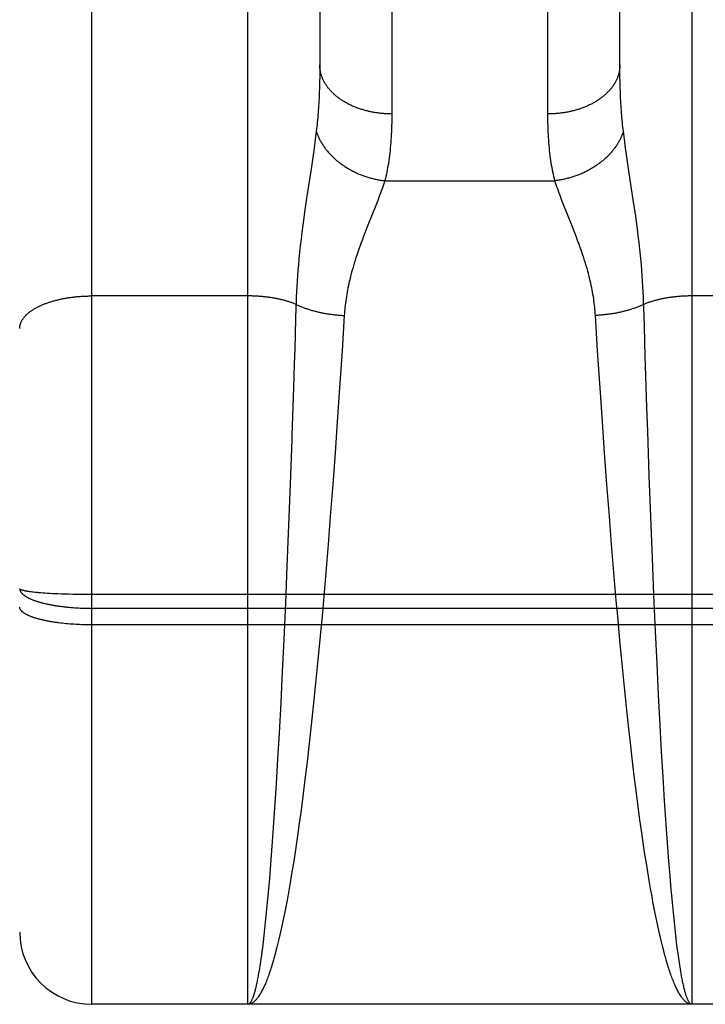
# Model space of a CAD drawing. Header units: inches. Extents: x 0 to 185, y 0 to 120.
# Tile 18 of 102: x 78.959 to 79.245, y 9.075 to 9.485. Entities that reach past the tile are written whole.
import ezdxf

# ---------------------------------------------------------------- set-up
doc = ezdxf.new("R2010")
doc.units = ezdxf.units.IN
doc.header["$LTSCALE"] = 10.163043
doc.header["$MEASUREMENT"] = 0
doc.linetypes.add('HIDDEN', pattern=[0.2, 0.1, -0.1])
doc.layers.add('02___PRT_ALL_AXES', color=7, linetype='CONTINUOUS')
doc.layers.add('DEFAULT_2', color=8, linetype='HIDDEN')

msp = doc.modelspace()

# ---------------------------------------------------------------- linework, layer by layer
at = {"layer": '02___PRT_ALL_AXES', "color": 8, "linetype": 'HIDDEN'}
msp.add_line((79.55434, 9.07543), (78.98934, 9.07543), dxfattribs=at)
at = {"layer": 'DEFAULT_2', "color": 8, "linetype": 'HIDDEN'}
for p, q in [((78.98934, 9.07543), (78.98934, 10.86043)), ((78.95934, 10.83043), (78.95934, 9.10543)), ((79.05434, 9.07543), (79.05434, 9.88622)), ((79.23934, 9.88622), (79.23934, 9.07543)), ((79.08434, 9.77377), (79.08434, 9.46657)), ((79.20934, 9.46535), (79.20934, 9.77377)), ((79.08433, 9.46414), (79.08431, 9.46177)), ((79.08434, 9.46657), (79.08433, 9.46414)), ((79.08426, 9.45944), (79.0842, 9.45716)), ((79.08431, 9.46177), (79.08426, 9.45944)), ((79.20942, 9.45944), (79.20938, 9.46177)), ((79.20948, 9.45716), (79.20942, 9.45944)), ((79.20956, 9.45493), (79.20948, 9.45716)), ((79.08289, 9.43893), (79.08261, 9.43672)), ((79.21108, 9.43672), (79.2108, 9.43893)), ((79.0823, 9.43439), (79.08196, 9.43194)), ((79.08261, 9.43672), (79.0823, 9.43439)), ((79.21138, 9.43439), (79.21108, 9.43672)), ((79.21172, 9.43194), (79.21138, 9.43439)), ((79.08196, 9.43194), (79.0814, 9.42801)), ((79.21209, 9.42936), (79.21172, 9.43194)), ((79.0814, 9.42801), (79.08055, 9.42229)), ((79.21269, 9.42522), (79.21209, 9.42936)), ((79.08055, 9.42229), (79.07887, 9.41115)), ((79.21506, 9.40951), (79.21269, 9.42522)), ((79.11143, 9.41837), (79.18225, 9.41837)), ((79.07887, 9.41115), (79.07815, 9.40622)), ((79.10847, 9.41018), (79.10764, 9.40807)), ((79.10923, 9.41217), (79.10847, 9.41018)), ((79.18604, 9.40807), (79.18522, 9.41018)), ((79.07815, 9.40622), (79.07769, 9.403)), ((79.10764, 9.40807), (79.10438, 9.39986)), ((79.1893, 9.39986), (79.18604, 9.40807)), ((79.21577, 9.4046), (79.21506, 9.40951)), ((79.07769, 9.403), (79.07727, 9.39989)), ((79.21621, 9.40143), (79.21577, 9.4046)), ((79.21662, 9.39837), (79.21621, 9.40143)), ((79.07727, 9.39989), (79.07687, 9.39688)), ((79.1034, 9.39734), (79.10243, 9.39481)), ((79.10438, 9.39986), (79.1034, 9.39734)), ((79.19029, 9.39734), (79.1893, 9.39986)), ((79.21699, 9.39541), (79.21662, 9.39837)), ((79.07652, 9.39398), (79.07619, 9.39121)), ((79.07687, 9.39688), (79.07652, 9.39398)), ((79.21733, 9.39258), (79.21699, 9.39541)), ((79.07619, 9.39121), (79.0759, 9.38854)), ((79.21764, 9.38986), (79.21733, 9.39258)), ((79.21792, 9.38725), (79.21764, 9.38986)), ((79.07564, 9.38598), (79.07541, 9.38351)), ((79.0759, 9.38854), (79.07564, 9.38598)), ((79.07521, 9.38112), (79.07503, 9.3788)), ((79.07541, 9.38351), (79.07521, 9.38112)), ((79.21848, 9.38112), (79.21827, 9.38351)), ((79.21866, 9.3788), (79.21848, 9.38112)), ((79.07503, 9.3788), (79.07487, 9.37653)), ((79.21881, 9.37653), (79.21866, 9.3788)), ((79.07474, 9.37432), (79.07463, 9.37215)), ((79.07487, 9.37653), (79.07474, 9.37432)), ((79.21894, 9.37432), (79.21881, 9.37653)), ((79.21905, 9.37215), (79.21894, 9.37432)), ((79.05434, 9.3704), (78.98892, 9.3704)), ((79.07454, 9.37002), (79.07447, 9.36793)), ((79.07463, 9.37215), (79.07454, 9.37002)), ((79.21914, 9.37002), (79.21905, 9.37215)), ((79.30434, 9.3704), (79.23893, 9.3704)), ((79.07439, 9.36538), (79.07426, 9.36081)), ((79.07447, 9.36793), (79.07439, 9.36538)), ((79.07426, 9.36081), (79.07407, 9.35462)), ((79.09454, 9.36228), (79.09361, 9.34755)), ((79.20007, 9.34755), (79.19915, 9.36228)), ((79.21952, 9.35773), (79.21938, 9.36234)), ((79.21971, 9.35149), (79.21952, 9.35773)), ((79.07407, 9.35462), (79.07388, 9.34833)), ((79.07388, 9.34833), (79.07368, 9.34195)), ((79.2199, 9.34515), (79.21971, 9.35149)), ((79.09361, 9.34755), (79.0926, 9.3322)), ((79.20108, 9.3322), (79.20007, 9.34755)), ((79.22016, 9.33711), (79.2199, 9.34515)), ((79.07368, 9.34195), (79.07337, 9.33223)), ((79.22059, 9.32401), (79.22016, 9.33711)), ((79.0926, 9.3322), (79.09163, 9.31795)), ((79.20205, 9.31795), (79.20108, 9.3322)), ((79.22092, 9.31402), (79.22059, 9.32401)), ((79.09163, 9.31795), (79.09071, 9.30501)), ((79.20297, 9.30501), (79.20205, 9.31795)), ((79.22158, 9.29543), (79.22092, 9.31402)), ((79.07265, 9.31066), (79.07198, 9.29202)), ((79.09071, 9.30501), (79.08975, 9.29187)), ((79.20393, 9.29187), (79.20297, 9.30501)), ((79.22221, 9.27835), (79.22158, 9.29543)), ((79.07198, 9.29202), (79.07134, 9.27493)), ((79.08975, 9.29187), (79.08873, 9.2786)), ((79.20495, 9.2786), (79.20393, 9.29187)), ((79.08873, 9.2786), (79.0878, 9.26693)), ((79.20588, 9.26693), (79.20495, 9.2786)), ((79.22288, 9.26123), (79.22221, 9.27835)), ((79.07134, 9.27493), (79.07066, 9.25782)), ((79.0878, 9.26693), (79.08684, 9.25525)), ((79.20684, 9.25525), (79.20588, 9.26693)), ((79.22352, 9.2459), (79.22288, 9.26123)), ((79.07066, 9.25782), (79.07002, 9.24251)), ((79.08684, 9.25525), (79.08584, 9.24359)), ((79.20785, 9.24359), (79.20684, 9.25525)), ((78.96372, 9.24733), (78.96417, 9.24727)), ((78.96417, 9.24727), (78.96463, 9.24722)), ((78.96463, 9.24722), (78.96512, 9.24716)), ((78.96512, 9.24716), (78.96563, 9.24711)), ((78.96563, 9.24711), (78.96615, 9.24705)), ((78.96615, 9.24705), (78.96669, 9.247)), ((78.96754, 9.24692), (78.96813, 9.24688)), ((78.96813, 9.24688), (78.96904, 9.2468)), ((78.96904, 9.2468), (78.96999, 9.24674)), ((78.96999, 9.24674), (78.97097, 9.24667)), ((78.97097, 9.24667), (78.97198, 9.24661)), ((78.97198, 9.24661), (78.97303, 9.24655)), ((78.97303, 9.24655), (78.9741, 9.2465)), ((78.9741, 9.2465), (78.9752, 9.24645)), ((78.9752, 9.24645), (78.97671, 9.24639)), ((78.97671, 9.24639), (78.97825, 9.24634)), ((78.97825, 9.24634), (78.97983, 9.24629)), ((78.97983, 9.24629), (78.98144, 9.24625)), ((78.98144, 9.24625), (78.98308, 9.24622)), ((78.98308, 9.24622), (78.98473, 9.24619)), ((78.98473, 9.24619), (78.9864, 9.24618)), ((78.9864, 9.24618), (78.98808, 9.24617)), ((78.98808, 9.24617), (79.55476, 9.24616)), ((79.22419, 9.23073), (79.22352, 9.2459)), ((79.07002, 9.24251), (79.06934, 9.22739)), ((79.08584, 9.24359), (79.0854, 9.23862)), ((79.20844, 9.23697), (79.20785, 9.24359)), ((78.97983, 9.24076), (78.98063, 9.24069)), ((78.98063, 9.24069), (78.98144, 9.24063)), ((78.98144, 9.24063), (78.98226, 9.24057)), ((78.98226, 9.24057), (78.98308, 9.24052)), ((78.98308, 9.24052), (78.9839, 9.24047)), ((78.9839, 9.24047), (78.98473, 9.24043)), ((78.98473, 9.24043), (78.98556, 9.2404)), ((78.98556, 9.2404), (78.9864, 9.24037)), ((78.9864, 9.24037), (78.98724, 9.24035)), ((78.98724, 9.24035), (78.98808, 9.24034)), ((78.98808, 9.24034), (78.98892, 9.24033)), ((78.98892, 9.24033), (79.55434, 9.24033)), ((79.0854, 9.23862), (79.08449, 9.22873)), ((78.97709, 9.23408), (78.97633, 9.23417)), ((78.97786, 9.23399), (78.97709, 9.23408)), ((78.97865, 9.23392), (78.97786, 9.23399)), ((78.97944, 9.23385), (78.97865, 9.23392)), ((78.98023, 9.23378), (78.97944, 9.23385)), ((78.98104, 9.23372), (78.98023, 9.23378)), ((78.98185, 9.23366), (78.98104, 9.23372)), ((78.98267, 9.23361), (78.98185, 9.23366)), ((78.98349, 9.23357), (78.98267, 9.23361)), ((78.98432, 9.23353), (78.98349, 9.23357)), ((78.98515, 9.2335), (78.98432, 9.23353)), ((78.98598, 9.23347), (78.98515, 9.2335)), ((78.98682, 9.23345), (78.98598, 9.23347)), ((78.98766, 9.23344), (78.98682, 9.23345)), ((78.9885, 9.23343), (78.98766, 9.23344)), ((78.98934, 9.23343), (78.9885, 9.23343)), ((79.55476, 9.23343), (78.98934, 9.23343)), ((79.20934, 9.22709), (79.20844, 9.23697)), ((79.22481, 9.21738), (79.22419, 9.23073)), ((79.06934, 9.22739), (79.06871, 9.21408)), ((79.08449, 9.22873), (79.08356, 9.21887)), ((79.21028, 9.21724), (79.20934, 9.22709)), ((79.08356, 9.21887), (79.0826, 9.20913)), ((79.21125, 9.20752), (79.21028, 9.21724)), ((79.22546, 9.20427), (79.22481, 9.21738)), ((79.06871, 9.21408), (79.06806, 9.20105)), ((79.0826, 9.20913), (79.08161, 9.19953)), ((79.21224, 9.19795), (79.21125, 9.20752)), ((79.06806, 9.20105), (79.06739, 9.18838)), ((79.22613, 9.19151), (79.22546, 9.20427)), ((79.08161, 9.19953), (79.08077, 9.19168)), ((79.21308, 9.19013), (79.21224, 9.19795)), ((79.06739, 9.18838), (79.06678, 9.17764)), ((79.08077, 9.19168), (79.07992, 9.18398)), ((79.21359, 9.18551), (79.21308, 9.19013)), ((79.22673, 9.18068), (79.22613, 9.19151)), ((79.21446, 9.17793), (79.21359, 9.18551)), ((79.07992, 9.18398), (79.07905, 9.17644)), ((79.22734, 9.17019), (79.22673, 9.18068)), ((79.06678, 9.17764), (79.06616, 9.16727)), ((79.07905, 9.17644), (79.07816, 9.16907)), ((79.21535, 9.17053), (79.21446, 9.17793)), ((79.07816, 9.16907), (79.07726, 9.1619)), ((79.21624, 9.16332), (79.21535, 9.17053)), ((79.22798, 9.1601), (79.22734, 9.17019)), ((79.06616, 9.16727), (79.06553, 9.1573)), ((79.07726, 9.1619), (79.07652, 9.1563)), ((79.21697, 9.15769), (79.21624, 9.16332)), ((79.22862, 9.15044), (79.22798, 9.1601)), ((79.06553, 9.1573), (79.06497, 9.1491)), ((79.07652, 9.1563), (79.07578, 9.15085)), ((79.21771, 9.1522), (79.21697, 9.15769)), ((79.21846, 9.14685), (79.21771, 9.1522)), ((79.06497, 9.1491), (79.0644, 9.14124)), ((79.07578, 9.15085), (79.07503, 9.14554)), ((79.22918, 9.14252), (79.22862, 9.15044)), ((79.07503, 9.14554), (79.07447, 9.14165)), ((79.21922, 9.14165), (79.21846, 9.14685)), ((79.0644, 9.14124), (79.06383, 9.13374)), ((79.07447, 9.14165), (79.07389, 9.13786)), ((79.21979, 9.13786), (79.21922, 9.14165)), ((79.22976, 9.13497), (79.22918, 9.14252)), ((79.07389, 9.13786), (79.07332, 9.13415)), ((79.22037, 9.13415), (79.21979, 9.13786)), ((79.23024, 9.12896), (79.22976, 9.13497)), ((79.06383, 9.13374), (79.06334, 9.12779)), ((79.07332, 9.13415), (79.07273, 9.13054)), ((79.22095, 9.13054), (79.22037, 9.13415)), ((79.06334, 9.12779), (79.06285, 9.12211)), ((79.07215, 9.12702), (79.07156, 9.12361)), ((79.07273, 9.13054), (79.07215, 9.12702)), ((79.22153, 9.12702), (79.22095, 9.13054)), ((79.22212, 9.12361), (79.22153, 9.12702)), ((79.23073, 9.12322), (79.23024, 9.12896)), ((79.07156, 9.12361), (79.07096, 9.12029)), ((79.22272, 9.12029), (79.22212, 9.12361)), ((79.06285, 9.12211), (79.06245, 9.11777)), ((79.07096, 9.12029), (79.07057, 9.11813)), ((79.22312, 9.11813), (79.22272, 9.12029)), ((79.06245, 9.11777), (79.06205, 9.11363)), ((79.07017, 9.11603), (79.06976, 9.11397)), ((79.07057, 9.11813), (79.07017, 9.11603)), ((79.22352, 9.11603), (79.22312, 9.11813)), ((79.22392, 9.11397), (79.22352, 9.11603)), ((79.23163, 9.11363), (79.23123, 9.11777)), ((79.06205, 9.11363), (79.06165, 9.10967)), ((79.06936, 9.11195), (79.06896, 9.10999)), ((79.06976, 9.11397), (79.06936, 9.11195)), ((79.22432, 9.11195), (79.22392, 9.11397)), ((79.22473, 9.10999), (79.22432, 9.11195)), ((79.23203, 9.10967), (79.23163, 9.11363)), ((79.06134, 9.10683), (79.06104, 9.10411)), ((79.06165, 9.10967), (79.06134, 9.10683)), ((79.06814, 9.10621), (79.06773, 9.10439)), ((79.06855, 9.10807), (79.06814, 9.10621)), ((79.06896, 9.10999), (79.06855, 9.10807)), ((79.22513, 9.10807), (79.22473, 9.10999)), ((79.22554, 9.10621), (79.22513, 9.10807)), ((79.22595, 9.10439), (79.22554, 9.10621)), ((79.23234, 9.10683), (79.23203, 9.10967)), ((79.23265, 9.10411), (79.23234, 9.10683)), ((79.06104, 9.10411), (79.06073, 9.1015)), ((79.06732, 9.10262), (79.06691, 9.10091)), ((79.06773, 9.10439), (79.06732, 9.10262)), ((79.22636, 9.10262), (79.22595, 9.10439)), ((79.22677, 9.10091), (79.22636, 9.10262)), ((79.23295, 9.1015), (79.23265, 9.10411)), ((79.06042, 9.09901), (79.06021, 9.09741)), ((79.06073, 9.1015), (79.06042, 9.09901)), ((79.06691, 9.10091), (79.0665, 9.09925)), ((79.22719, 9.09925), (79.22677, 9.10091)), ((79.2276, 9.09764), (79.22719, 9.09925)), ((79.23326, 9.09901), (79.23295, 9.1015)), ((79.23347, 9.09741), (79.23326, 9.09901)), ((79.0598, 9.09438), (79.05959, 9.09294)), ((79.06, 9.09587), (79.0598, 9.09438)), ((79.06021, 9.09741), (79.06, 9.09587)), ((79.23368, 9.09587), (79.23347, 9.09741)), ((79.23389, 9.09438), (79.23368, 9.09587)), ((79.2341, 9.09294), (79.23389, 9.09438)), ((79.05917, 9.09023), (79.05896, 9.08896)), ((79.05938, 9.09156), (79.05917, 9.09023)), ((79.05959, 9.09294), (79.05938, 9.09156)), ((79.23431, 9.09156), (79.2341, 9.09294)), ((79.23452, 9.09023), (79.23431, 9.09156)), ((79.23473, 9.08896), (79.23452, 9.09023)), ((79.23934, 9.07543), (79.05434, 9.07543))]:
    msp.add_line(p, q, dxfattribs=at)
for points in [[(79.17934, 9.44619), (79.17935, 9.79141)], [(79.11434, 9.79008), (79.11434, 9.44492), (79.11432, 9.44368), (79.1143, 9.44244), (79.11427, 9.44122), (79.11423, 9.44002), (79.11419, 9.43884), (79.11413, 9.43767), (79.11406, 9.43651), (79.11399, 9.43537), (79.11391, 9.43425), (79.11382, 9.43314), (79.11372, 9.43205), (79.11361, 9.43097), (79.11349, 9.42991), (79.11336, 9.42886), (79.11323, 9.42783), (79.11309, 9.42682), (79.11294, 9.42582), (79.11278, 9.42484), (79.11261, 9.42387), (79.11243, 9.42291), (79.11225, 9.42197), (79.11206, 9.42105), (79.11186, 9.42014), (79.11165, 9.41925), (79.11143, 9.41837)], [(79.11434, 9.44619), (79.11392, 9.44619), (79.1135, 9.4462), (79.11308, 9.44621), (79.11266, 9.44622), (79.11224, 9.44624), (79.11182, 9.44626), (79.1114, 9.44629), (79.11098, 9.44632), (79.11056, 9.44635), (79.11015, 9.44639), (79.10973, 9.44643), (79.10932, 9.44648), (79.1089, 9.44653), (79.10849, 9.44658), (79.10808, 9.44664), (79.10767, 9.4467), (79.10726, 9.44677), (79.10685, 9.44684), (79.10644, 9.44691), (79.10604, 9.44699), (79.10563, 9.44707), (79.10523, 9.44715), (79.10483, 9.44724), (79.10443, 9.44733), (79.10404, 9.44743), (79.10364, 9.44753), (79.10325, 9.44763), (79.10286, 9.44774), (79.10247, 9.44785), (79.10209, 9.44797), (79.10171, 9.44809), (79.10133, 9.44821), (79.10095, 9.44833), (79.10057, 9.44846), (79.1002, 9.4486), (79.09983, 9.44873), (79.09946, 9.44887), (79.0991, 9.44902), (79.09874, 9.44916), (79.09838, 9.44931), (79.09803, 9.44947), (79.09767, 9.44962), (79.09733, 9.44978), (79.09698, 9.44995), (79.09664, 9.45012), (79.0963, 9.45029), (79.09597, 9.45046), (79.09564, 9.45064), (79.09531, 9.45082), (79.09499, 9.451), (79.09467, 9.45118), (79.09435, 9.45137), (79.09404, 9.45157), (79.09373, 9.45176), (79.09343, 9.45196), (79.09313, 9.45216), (79.09283, 9.45236), (79.09254, 9.45257), (79.09225, 9.45278), (79.09197, 9.45299), (79.09169, 9.4532), (79.09142, 9.45342), (79.09115, 9.45364), (79.09089, 9.45386), (79.09063, 9.45409), (79.09037, 9.45431), (79.09012, 9.45454), (79.08987, 9.45478), (79.08963, 9.45501), (79.0894, 9.45525), (79.08917, 9.45549), (79.08894, 9.45573), (79.08872, 9.45597), (79.0885, 9.45622), (79.08829, 9.45646), (79.08808, 9.45671), (79.08788, 9.45696), (79.08769, 9.45722), (79.0875, 9.45747), (79.08731, 9.45773), (79.08713, 9.45799), (79.08696, 9.45825), (79.08679, 9.45851), (79.08663, 9.45877), (79.08647, 9.45904), (79.08631, 9.4593), (79.08617, 9.45957), (79.08603, 9.45984), (79.08589, 9.46011), (79.08576, 9.46038), (79.08563, 9.46065), (79.08551, 9.46093), (79.0854, 9.4612), (79.08529, 9.46148), (79.08519, 9.46176), (79.08509, 9.46203), (79.085, 9.46231), (79.08492, 9.46259), (79.08484, 9.46287), (79.08477, 9.46316), (79.0847, 9.46344), (79.08464, 9.46372), (79.08458, 9.464), (79.08453, 9.46429), (79.08449, 9.46457), (79.08445, 9.46486), (79.08442, 9.46514), (79.08439, 9.46543), (79.08437, 9.46571), (79.08435, 9.466), (79.08434, 9.46628), (79.08434, 9.46657)], [(79.20934, 9.46657), (79.20934, 9.46628), (79.20933, 9.466), (79.20932, 9.46571), (79.20929, 9.46543), (79.20927, 9.46514), (79.20924, 9.46486), (79.2092, 9.46457), (79.20915, 9.46429), (79.2091, 9.464), (79.20905, 9.46372), (79.20899, 9.46344), (79.20892, 9.46316), (79.20884, 9.46287), (79.20877, 9.46259), (79.20868, 9.46231), (79.20859, 9.46203), (79.20849, 9.46176), (79.20839, 9.46148), (79.20828, 9.4612), (79.20817, 9.46093), (79.20805, 9.46065), (79.20792, 9.46038), (79.20779, 9.46011), (79.20766, 9.45984), (79.20752, 9.45957), (79.20737, 9.4593), (79.20722, 9.45904), (79.20706, 9.45877), (79.20689, 9.45851), (79.20673, 9.45825), (79.20655, 9.45799), (79.20637, 9.45773), (79.20619, 9.45747), (79.206, 9.45722), (79.2058, 9.45696), (79.2056, 9.45671), (79.20539, 9.45646), (79.20518, 9.45622), (79.20496, 9.45597), (79.20474, 9.45573), (79.20452, 9.45549), (79.20429, 9.45525), (79.20405, 9.45501), (79.20381, 9.45478), (79.20356, 9.45454), (79.20331, 9.45431), (79.20306, 9.45409), (79.2028, 9.45386), (79.20253, 9.45364), (79.20226, 9.45342), (79.20199, 9.4532), (79.20171, 9.45299), (79.20143, 9.45278), (79.20114, 9.45257), (79.20085, 9.45236), (79.20055, 9.45216), (79.20026, 9.45196), (79.19995, 9.45176), (79.19964, 9.45157), (79.19933, 9.45137), (79.19902, 9.45118), (79.1987, 9.451), (79.19837, 9.45082), (79.19805, 9.45064), (79.19772, 9.45046), (79.19738, 9.45029), (79.19704, 9.45012), (79.1967, 9.44995), (79.19636, 9.44978), (79.19601, 9.44962), (79.19566, 9.44947), (79.1953, 9.44931), (79.19494, 9.44916), (79.19458, 9.44902), (79.19422, 9.44887), (79.19385, 9.44873), (79.19348, 9.4486), (79.19311, 9.44846), (79.19274, 9.44833), (79.19236, 9.44821), (79.19198, 9.44809), (79.19159, 9.44797), (79.19121, 9.44785), (79.19082, 9.44774), (79.19043, 9.44763), (79.19004, 9.44753), (79.18965, 9.44743), (79.18925, 9.44733), (79.18885, 9.44724), (79.18845, 9.44715), (79.18805, 9.44707), (79.18765, 9.44699), (79.18724, 9.44691), (79.18683, 9.44684), (79.18643, 9.44677), (79.18602, 9.4467), (79.18561, 9.44664), (79.18519, 9.44658), (79.18478, 9.44653), (79.18437, 9.44648), (79.18395, 9.44643), (79.18354, 9.44639), (79.18312, 9.44635), (79.1827, 9.44632), (79.18228, 9.44629), (79.18186, 9.44626), (79.18144, 9.44624), (79.18102, 9.44622), (79.1806, 9.44621), (79.18018, 9.4462), (79.17976, 9.44619), (79.17934, 9.44619)], [(79.20938, 9.46177), (79.20935, 9.46414), (79.20934, 9.46535)], [(79.0842, 9.45716), (79.08412, 9.45493), (79.08408, 9.45384), (79.08403, 9.45275), (79.08397, 9.45168), (79.08392, 9.45063), (79.08385, 9.44958), (79.08379, 9.44855), (79.08371, 9.44753), (79.08364, 9.44652), (79.08356, 9.44553), (79.08348, 9.44455), (79.08339, 9.44358), (79.08329, 9.44262), (79.0832, 9.44168), (79.0831, 9.44075), (79.08299, 9.43983), (79.08289, 9.43893)], [(79.2108, 9.43893), (79.21069, 9.43983), (79.21058, 9.44075), (79.21048, 9.44168), (79.21039, 9.44262), (79.2103, 9.44358), (79.21021, 9.44455), (79.21012, 9.44553), (79.21004, 9.44652), (79.20997, 9.44753), (79.2099, 9.44855), (79.20983, 9.44958), (79.20977, 9.45063), (79.20971, 9.45168), (79.20965, 9.45275), (79.2096, 9.45384), (79.20956, 9.45493)], [(79.18225, 9.41837), (79.18204, 9.41925), (79.18183, 9.42014), (79.18163, 9.42105), (79.18144, 9.42197), (79.18125, 9.42291), (79.18107, 9.42387), (79.18091, 9.42484), (79.18075, 9.42582), (79.1806, 9.42682), (79.18045, 9.42783), (79.18032, 9.42886), (79.18019, 9.42991), (79.18008, 9.43097), (79.17997, 9.43205), (79.17987, 9.43314), (79.17978, 9.43425), (79.17969, 9.43537), (79.17962, 9.43651), (79.17955, 9.43767), (79.1795, 9.43884), (79.17945, 9.44002), (79.17941, 9.44122), (79.17938, 9.44244), (79.17936, 9.44368), (79.17935, 9.44492), (79.17934, 9.44619)], [(79.08289, 9.43893), (79.083, 9.43859), (79.08311, 9.43826), (79.08324, 9.43793), (79.08337, 9.4376), (79.0835, 9.43726), (79.08364, 9.43693), (79.08379, 9.4366), (79.08394, 9.43628), (79.08409, 9.43595), (79.08426, 9.43562), (79.08442, 9.4353), (79.0846, 9.43497), (79.08477, 9.43465), (79.08496, 9.43433), (79.08515, 9.43401), (79.08534, 9.4337), (79.08554, 9.43338), (79.08575, 9.43307), (79.08596, 9.43275), (79.08617, 9.43244), (79.0864, 9.43213), (79.08662, 9.43183), (79.08685, 9.43152), (79.08709, 9.43122), (79.08733, 9.43092), (79.08757, 9.43062), (79.08782, 9.43033), (79.08808, 9.43003), (79.08834, 9.42974), (79.08861, 9.42945), (79.08887, 9.42917), (79.08915, 9.42888), (79.08943, 9.4286), (79.08971, 9.42832), (79.09, 9.42805), (79.09029, 9.42777), (79.09058, 9.4275), (79.09089, 9.42724), (79.09119, 9.42697), (79.0915, 9.42671), (79.09181, 9.42645), (79.09213, 9.4262), (79.09245, 9.42595), (79.09277, 9.4257), (79.0931, 9.42545), (79.09343, 9.42521), (79.09377, 9.42497), (79.09411, 9.42474), (79.09445, 9.42451), (79.09479, 9.42428), (79.09514, 9.42405), (79.0955, 9.42383), (79.09585, 9.42361), (79.09621, 9.4234), (79.09657, 9.42319), (79.09694, 9.42298), (79.09731, 9.42278), (79.09768, 9.42258), (79.09805, 9.42239), (79.09843, 9.4222), (79.09881, 9.42201), (79.09919, 9.42183), (79.09957, 9.42165), (79.09996, 9.42148), (79.10035, 9.4213), (79.10074, 9.42114), (79.10113, 9.42098), (79.10153, 9.42082), (79.10193, 9.42067), (79.10233, 9.42052), (79.10273, 9.42037), (79.10313, 9.42023), (79.10353, 9.42009), (79.10394, 9.41996), (79.10435, 9.41983), (79.10476, 9.41971), (79.10517, 9.41959), (79.10558, 9.41948), (79.10599, 9.41937), (79.10641, 9.41927), (79.10682, 9.41917), (79.10724, 9.41907), (79.10765, 9.41898), (79.10807, 9.41889), (79.10849, 9.41881), (79.10891, 9.41873), (79.10933, 9.41866), (79.10975, 9.41859), (79.11017, 9.41853), (79.11059, 9.41847), (79.11101, 9.41842), (79.11143, 9.41837)], [(79.2108, 9.43893), (79.21069, 9.43859), (79.21057, 9.43826), (79.21045, 9.43793), (79.21032, 9.4376), (79.21018, 9.43726), (79.21004, 9.43693), (79.2099, 9.4366), (79.20975, 9.43628), (79.20959, 9.43595), (79.20943, 9.43562), (79.20926, 9.4353), (79.20909, 9.43497), (79.20891, 9.43465), (79.20872, 9.43433), (79.20854, 9.43401), (79.20834, 9.4337), (79.20814, 9.43338), (79.20794, 9.43307), (79.20772, 9.43275), (79.20751, 9.43244), (79.20729, 9.43213), (79.20706, 9.43183), (79.20683, 9.43152), (79.2066, 9.43122), (79.20635, 9.43092), (79.20611, 9.43062), (79.20586, 9.43033), (79.2056, 9.43003), (79.20534, 9.42974), (79.20508, 9.42945), (79.20481, 9.42917), (79.20453, 9.42888), (79.20426, 9.4286), (79.20397, 9.42832), (79.20369, 9.42805), (79.20339, 9.42777), (79.2031, 9.4275), (79.2028, 9.42724), (79.20249, 9.42697), (79.20219, 9.42671), (79.20187, 9.42645), (79.20156, 9.4262), (79.20124, 9.42595), (79.20091, 9.4257), (79.20058, 9.42545), (79.20025, 9.42521), (79.19992, 9.42497), (79.19958, 9.42474), (79.19923, 9.42451), (79.19889, 9.42428), (79.19854, 9.42405), (79.19819, 9.42383), (79.19783, 9.42361), (79.19747, 9.4234), (79.19711, 9.42319), (79.19674, 9.42298), (79.19638, 9.42278), (79.19601, 9.42258), (79.19563, 9.42239), (79.19526, 9.4222), (79.19488, 9.42201), (79.19449, 9.42183), (79.19411, 9.42165), (79.19372, 9.42148), (79.19333, 9.4213), (79.19294, 9.42114), (79.19255, 9.42098), (79.19215, 9.42082), (79.19176, 9.42067), (79.19136, 9.42052), (79.19096, 9.42037), (79.19055, 9.42023), (79.19015, 9.42009), (79.18974, 9.41996), (79.18934, 9.41983), (79.18893, 9.41971), (79.18852, 9.41959), (79.1881, 9.41948), (79.18769, 9.41937), (79.18728, 9.41927), (79.18686, 9.41917), (79.18645, 9.41907), (79.18603, 9.41898), (79.18561, 9.41889), (79.18519, 9.41881), (79.18477, 9.41873), (79.18435, 9.41866), (79.18393, 9.41859), (79.18351, 9.41853), (79.18309, 9.41847), (79.18267, 9.41842), (79.18225, 9.41837)], [(79.11143, 9.41837), (79.11116, 9.41755), (79.11087, 9.41671), (79.11057, 9.41585), (79.11026, 9.41497), (79.10993, 9.41406), (79.10959, 9.41313), (79.10923, 9.41217)], [(79.18522, 9.41018), (79.18445, 9.41217), (79.1841, 9.41313), (79.18375, 9.41406), (79.18342, 9.41497), (79.18311, 9.41585), (79.18281, 9.41671), (79.18252, 9.41755), (79.18225, 9.41837)], [(79.19915, 9.36228), (79.19909, 9.36313), (79.19902, 9.36398), (79.19895, 9.36484), (79.19886, 9.3657), (79.19877, 9.36657), (79.19866, 9.36745), (79.19854, 9.36833), (79.19842, 9.36922), (79.19828, 9.37012), (79.19813, 9.37103), (79.19797, 9.37195), (79.1978, 9.37287), (79.19761, 9.37381), (79.19741, 9.37476), (79.1972, 9.37572), (79.19698, 9.3767), (79.19674, 9.37769), (79.19649, 9.37869), (79.19622, 9.37972), (79.19594, 9.38076), (79.19564, 9.38182), (79.19533, 9.3829), (79.19499, 9.38401), (79.19464, 9.38513), (79.19428, 9.38628), (79.19389, 9.38744), (79.19349, 9.38863), (79.19308, 9.38983), (79.19264, 9.39105), (79.19219, 9.39229), (79.19173, 9.39354), (79.19126, 9.39481), (79.19029, 9.39734)], [(79.10243, 9.39481), (79.10195, 9.39354), (79.10149, 9.39229), (79.10104, 9.39105), (79.10061, 9.38983), (79.10019, 9.38863), (79.09979, 9.38744), (79.09941, 9.38628), (79.09904, 9.38513), (79.09869, 9.38401), (79.09836, 9.3829), (79.09804, 9.38182), (79.09774, 9.38076), (79.09746, 9.37972), (79.09719, 9.37869), (79.09694, 9.37769), (79.0967, 9.3767), (79.09648, 9.37572), (79.09627, 9.37476), (79.09607, 9.37381), (79.09589, 9.37287), (79.09571, 9.37195), (79.09555, 9.37103), (79.0954, 9.37012), (79.09527, 9.36922), (79.09514, 9.36833), (79.09502, 9.36745), (79.09492, 9.36657), (79.09482, 9.3657), (79.09474, 9.36484), (79.09466, 9.36398), (79.09459, 9.36313), (79.09454, 9.36228)], [(79.21827, 9.38351), (79.21816, 9.38474), (79.21792, 9.38725)], [(78.95934, 9.3568), (78.95934, 9.357), (78.95935, 9.35719), (78.95937, 9.35738), (78.95939, 9.35757), (78.95942, 9.35776), (78.95945, 9.35795), (78.95949, 9.35814), (78.95953, 9.35833), (78.95958, 9.35852), (78.95964, 9.3587), (78.9597, 9.35889), (78.95977, 9.35908), (78.95984, 9.35927), (78.95992, 9.35946), (78.96, 9.35964), (78.96009, 9.35983), (78.96019, 9.36001), (78.96029, 9.3602), (78.9604, 9.36038), (78.96051, 9.36057), (78.96063, 9.36075), (78.96076, 9.36093), (78.96089, 9.36111), (78.96103, 9.36129), (78.96117, 9.36147), (78.96131, 9.36165), (78.96147, 9.36183), (78.96163, 9.36201), (78.96179, 9.36218), (78.96196, 9.36236), (78.96213, 9.36253), (78.96231, 9.3627), (78.9625, 9.36287), (78.96269, 9.36304), (78.96288, 9.36321), (78.96308, 9.36338), (78.96329, 9.36355), (78.9635, 9.36371), (78.96372, 9.36387), (78.96394, 9.36404), (78.96417, 9.3642), (78.9644, 9.36436), (78.96463, 9.36451), (78.96487, 9.36467), (78.96512, 9.36482), (78.96537, 9.36498), (78.96563, 9.36513), (78.96589, 9.36528), (78.96615, 9.36543), (78.96642, 9.36557), (78.96669, 9.36572), (78.96697, 9.36586), (78.96725, 9.366), (78.96754, 9.36614), (78.96783, 9.36628), (78.96813, 9.36642), (78.96843, 9.36655), (78.96873, 9.36668), (78.96904, 9.36681), (78.96935, 9.36694), (78.96967, 9.36707), (78.96999, 9.36719), (78.97031, 9.36731), (78.97064, 9.36743), (78.97097, 9.36755), (78.9713, 9.36766), (78.97164, 9.36778), (78.97198, 9.36789), (78.97233, 9.368), (78.97267, 9.36811), (78.97303, 9.36821), (78.97338, 9.36831), (78.97374, 9.36841), (78.9741, 9.36851), (78.97446, 9.36861), (78.97483, 9.3687), (78.9752, 9.36879), (78.97557, 9.36888), (78.97595, 9.36897), (78.97633, 9.36905), (78.97671, 9.36913), (78.97709, 9.36921), (78.97747, 9.36929), (78.97786, 9.36936), (78.97825, 9.36943), (78.97864, 9.3695), (78.97904, 9.36957), (78.97943, 9.36963), (78.97983, 9.3697), (78.98023, 9.36975), (78.98063, 9.36981), (78.98104, 9.36987), (78.98144, 9.36992), (78.98185, 9.36997), (78.98226, 9.37001), (78.98267, 9.37006), (78.98308, 9.3701), (78.98349, 9.37014), (78.9839, 9.37017), (78.98432, 9.3702), (78.98473, 9.37023), (78.98515, 9.37026), (78.98556, 9.37029), (78.98598, 9.37031), (78.9864, 9.37033), (78.98682, 9.37035), (78.98724, 9.37036), (78.98766, 9.37037), (78.98808, 9.37038), (78.9885, 9.37039), (78.98892, 9.3704)], [(79.07444, 9.3669), (79.07413, 9.36702), (79.07383, 9.36714), (79.07351, 9.36726), (79.0732, 9.36738), (79.07288, 9.36749), (79.07256, 9.3676), (79.07223, 9.36772), (79.0719, 9.36782), (79.07157, 9.36793), (79.07124, 9.36804), (79.0709, 9.36814), (79.07056, 9.36824), (79.07021, 9.36834), (79.06986, 9.36844), (79.06951, 9.36853), (79.06916, 9.36862), (79.0688, 9.36871), (79.06844, 9.3688), (79.06808, 9.36889), (79.06772, 9.36897), (79.06735, 9.36905), (79.06698, 9.36913), (79.06661, 9.36921), (79.06624, 9.36928), (79.06586, 9.36935), (79.06549, 9.36942), (79.06511, 9.36949), (79.06473, 9.36956), (79.06434, 9.36962), (79.06396, 9.36968), (79.06357, 9.36974), (79.06318, 9.36979), (79.06279, 9.36985), (79.0624, 9.3699), (79.062, 9.36995), (79.06161, 9.36999), (79.06121, 9.37004), (79.06082, 9.37008), (79.06042, 9.37011), (79.06002, 9.37015), (79.05962, 9.37018), (79.05921, 9.37022), (79.05881, 9.37024), (79.05841, 9.37027), (79.058, 9.37029), (79.0576, 9.37032), (79.05719, 9.37033), (79.05679, 9.37035), (79.05638, 9.37036), (79.05597, 9.37038), (79.05556, 9.37039), (79.05516, 9.37039), (79.05475, 9.3704), (79.05434, 9.3704)], [(79.21938, 9.36234), (79.21922, 9.36793), (79.21914, 9.37002)], [(79.23893, 9.3704), (79.23853, 9.37039), (79.23812, 9.37039), (79.23771, 9.37038), (79.2373, 9.37036), (79.2369, 9.37035), (79.23649, 9.37033), (79.23609, 9.37032), (79.23568, 9.37029), (79.23528, 9.37027), (79.23487, 9.37024), (79.23447, 9.37022), (79.23407, 9.37018), (79.23367, 9.37015), (79.23327, 9.37011), (79.23287, 9.37008), (79.23247, 9.37004), (79.23207, 9.36999), (79.23168, 9.36995), (79.23129, 9.3699), (79.23089, 9.36985), (79.2305, 9.36979), (79.23011, 9.36974), (79.22973, 9.36968), (79.22934, 9.36962), (79.22896, 9.36956), (79.22858, 9.36949), (79.2282, 9.36942), (79.22782, 9.36935), (79.22744, 9.36928), (79.22707, 9.36921), (79.2267, 9.36913), (79.22633, 9.36905), (79.22596, 9.36897), (79.2256, 9.36889), (79.22524, 9.3688), (79.22488, 9.36871), (79.22452, 9.36862), (79.22417, 9.36853), (79.22382, 9.36844), (79.22347, 9.36834), (79.22313, 9.36824), (79.22279, 9.36814), (79.22245, 9.36804), (79.22211, 9.36793), (79.22178, 9.36782), (79.22145, 9.36772), (79.22113, 9.3676), (79.2208, 9.36749), (79.22048, 9.36738), (79.22017, 9.36726), (79.21986, 9.36714), (79.21955, 9.36702), (79.21924, 9.3669)], [(79.07444, 9.3669), (79.07476, 9.36674), (79.07508, 9.3666), (79.0754, 9.36645), (79.07573, 9.3663), (79.07606, 9.36616), (79.07639, 9.36602), (79.07673, 9.36588), (79.07708, 9.36575), (79.07742, 9.36561), (79.07777, 9.36548), (79.07812, 9.36535), (79.07848, 9.36522), (79.07884, 9.3651), (79.0792, 9.36498), (79.07957, 9.36486), (79.07994, 9.36474), (79.08031, 9.36462), (79.08068, 9.36451), (79.08106, 9.3644), (79.08144, 9.36429), (79.08182, 9.36419), (79.08221, 9.36409), (79.08259, 9.36399), (79.08298, 9.36389), (79.08337, 9.36379), (79.08377, 9.3637), (79.08417, 9.36361), (79.08456, 9.36353), (79.08496, 9.36344), (79.08537, 9.36336), (79.08577, 9.36328), (79.08618, 9.36321), (79.08658, 9.36313), (79.08699, 9.36306), (79.0874, 9.36299), (79.08782, 9.36293), (79.08823, 9.36287), (79.08864, 9.36281), (79.08906, 9.36275), (79.08948, 9.3627), (79.0899, 9.36265), (79.09031, 9.3626), (79.09073, 9.36256), (79.09116, 9.36251), (79.09158, 9.36247), (79.092, 9.36244), (79.09242, 9.3624), (79.09284, 9.36237), (79.09327, 9.36235), (79.09369, 9.36232), (79.09411, 9.3623), (79.09454, 9.36228)], [(79.21924, 9.3669), (79.21893, 9.36674), (79.21861, 9.3666), (79.21828, 9.36645), (79.21796, 9.3663), (79.21762, 9.36616), (79.21729, 9.36602), (79.21695, 9.36588), (79.21661, 9.36575), (79.21626, 9.36561), (79.21591, 9.36548), (79.21556, 9.36535), (79.2152, 9.36522), (79.21484, 9.3651), (79.21448, 9.36498), (79.21412, 9.36486), (79.21375, 9.36474), (79.21338, 9.36462), (79.213, 9.36451), (79.21262, 9.3644), (79.21224, 9.36429), (79.21186, 9.36419), (79.21148, 9.36409), (79.21109, 9.36399), (79.2107, 9.36389), (79.21031, 9.36379), (79.20991, 9.3637), (79.20952, 9.36361), (79.20912, 9.36353), (79.20872, 9.36344), (79.20832, 9.36336), (79.20791, 9.36328), (79.20751, 9.36321), (79.2071, 9.36313), (79.20669, 9.36306), (79.20628, 9.36299), (79.20587, 9.36293), (79.20545, 9.36287), (79.20504, 9.36281), (79.20462, 9.36275), (79.20421, 9.3627), (79.20379, 9.36265), (79.20337, 9.3626), (79.20295, 9.36256), (79.20253, 9.36251), (79.20211, 9.36247), (79.20169, 9.36244), (79.20126, 9.3624), (79.20084, 9.36237), (79.20042, 9.36235), (79.19999, 9.36232), (79.19957, 9.3623), (79.19915, 9.36228)], [(79.07337, 9.33223), (79.0727, 9.31234), (79.07265, 9.31066)], [(78.95934, 9.2486), (78.95934, 9.24856), (78.95935, 9.24853), (78.95937, 9.24849), (78.95939, 9.24846), (78.95942, 9.24842), (78.95945, 9.24839), (78.95949, 9.24836), (78.95953, 9.24832), (78.95958, 9.24829), (78.95964, 9.24826), (78.9597, 9.24822), (78.95977, 9.24819), (78.95984, 9.24815), (78.95992, 9.24812), (78.96, 9.24809), (78.96009, 9.24805), (78.96019, 9.24802), (78.96029, 9.24799), (78.9604, 9.24795), (78.96051, 9.24792), (78.96063, 9.24789), (78.96076, 9.24786), (78.96089, 9.24782), (78.96103, 9.24779), (78.96117, 9.24776), (78.96131, 9.24773), (78.96147, 9.2477), (78.96163, 9.24766), (78.96179, 9.24763), (78.96196, 9.2476), (78.96213, 9.24757), (78.96231, 9.24754), (78.9625, 9.24751), (78.96269, 9.24748), (78.96288, 9.24745), (78.96308, 9.24742), (78.96329, 9.24739), (78.96372, 9.24733)], [(78.95934, 9.2486), (78.95934, 9.24848), (78.95935, 9.24836), (78.95937, 9.24825), (78.95939, 9.24813), (78.95942, 9.24802), (78.95945, 9.2479), (78.95949, 9.24779), (78.95953, 9.24767), (78.95958, 9.24756), (78.95964, 9.24744), (78.9597, 9.24733), (78.95977, 9.24721), (78.95984, 9.2471), (78.95992, 9.24698), (78.96, 9.24687), (78.96009, 9.24676), (78.96019, 9.24664), (78.96029, 9.24653), (78.9604, 9.24642), (78.96051, 9.24631), (78.96063, 9.2462), (78.96076, 9.24609), (78.96089, 9.24598), (78.96103, 9.24587), (78.96117, 9.24576), (78.96131, 9.24565), (78.96147, 9.24554), (78.96163, 9.24543), (78.96179, 9.24533), (78.96196, 9.24522), (78.96213, 9.24512), (78.96231, 9.24501), (78.9625, 9.24491), (78.96269, 9.2448), (78.96288, 9.2447), (78.96308, 9.2446), (78.96329, 9.2445), (78.9635, 9.2444), (78.96372, 9.2443), (78.96394, 9.2442), (78.96417, 9.2441), (78.9644, 9.24401), (78.96463, 9.24391), (78.96487, 9.24381), (78.96512, 9.24372), (78.96537, 9.24363), (78.96563, 9.24354), (78.96589, 9.24344), (78.96615, 9.24335), (78.96642, 9.24327), (78.96669, 9.24318), (78.96697, 9.24309), (78.96725, 9.243), (78.96754, 9.24292), (78.96783, 9.24284), (78.96813, 9.24275), (78.96843, 9.24267), (78.96873, 9.24259), (78.96904, 9.24251), (78.96935, 9.24244), (78.96967, 9.24236), (78.96999, 9.24228), (78.97031, 9.24221), (78.97064, 9.24214), (78.97097, 9.24206), (78.9713, 9.24199), (78.97164, 9.24193), (78.97198, 9.24186), (78.97233, 9.24179), (78.97267, 9.24173), (78.97303, 9.24166), (78.97338, 9.2416), (78.97374, 9.24154), (78.9741, 9.24148), (78.97446, 9.24142), (78.97483, 9.24136), (78.9752, 9.24131), (78.97557, 9.24126), (78.97595, 9.2412), (78.97633, 9.24115), (78.97671, 9.2411), (78.97709, 9.24105), (78.97747, 9.24101), (78.97786, 9.24096), (78.97825, 9.24092), (78.97864, 9.24088), (78.97904, 9.24084), (78.97983, 9.24076)], [(78.96669, 9.247), (78.96697, 9.24697), (78.96754, 9.24692)], [(78.97633, 9.23417), (78.97557, 9.23426), (78.9752, 9.23431), (78.97483, 9.23436), (78.97447, 9.23441), (78.9741, 9.23446), (78.97374, 9.23452), (78.97338, 9.23457), (78.97303, 9.23463), (78.97268, 9.23468), (78.97233, 9.23474), (78.97198, 9.2348), (78.97164, 9.23486), (78.9713, 9.23493), (78.97097, 9.23499), (78.97064, 9.23505), (78.97031, 9.23512), (78.96999, 9.23519), (78.96967, 9.23525), (78.96935, 9.23532), (78.96904, 9.23539), (78.96873, 9.23546), (78.96843, 9.23554), (78.96813, 9.23561), (78.96784, 9.23568), (78.96754, 9.23576), (78.96726, 9.23584), (78.96697, 9.23591), (78.9667, 9.23599), (78.96642, 9.23607), (78.96615, 9.23615), (78.96589, 9.23623), (78.96563, 9.23631), (78.96537, 9.2364), (78.96512, 9.23648), (78.96488, 9.23657), (78.96464, 9.23665), (78.9644, 9.23674), (78.96417, 9.23682), (78.96394, 9.23691), (78.96372, 9.237), (78.9635, 9.23709), (78.96329, 9.23718), (78.96309, 9.23727), (78.96289, 9.23736), (78.96269, 9.23746), (78.9625, 9.23755), (78.96231, 9.23764), (78.96213, 9.23774), (78.96196, 9.23783), (78.96179, 9.23793), (78.96163, 9.23802), (78.96147, 9.23812), (78.96131, 9.23822), (78.96117, 9.23831), (78.96103, 9.23841), (78.96089, 9.23851), (78.96076, 9.23861), (78.96063, 9.23871), (78.96051, 9.23881), (78.9604, 9.23891), (78.96029, 9.23901), (78.96019, 9.23911), (78.96009, 9.23921), (78.96, 9.23931), (78.95992, 9.23941), (78.95984, 9.23952), (78.95977, 9.23962), (78.9597, 9.23972), (78.95964, 9.23982), (78.95958, 9.23993), (78.95953, 9.24003), (78.95949, 9.24013), (78.95945, 9.24024), (78.95942, 9.24034), (78.95939, 9.24044), (78.95937, 9.24055), (78.95935, 9.24065), (78.95934, 9.24075), (78.95934, 9.24086)], [(79.23123, 9.11777), (79.23083, 9.12211), (79.23073, 9.12322)], [(79.0665, 9.09925), (79.06608, 9.09764), (79.06587, 9.09685), (79.06567, 9.09608), (79.06546, 9.09532), (79.06525, 9.09458), (79.06504, 9.09385), (79.06483, 9.09313), (79.06462, 9.09243), (79.06441, 9.09174), (79.0642, 9.09106), (79.06399, 9.09039), (79.06378, 9.08975), (79.06357, 9.08911), (79.06336, 9.08849), (79.06315, 9.08788), (79.06293, 9.08729), (79.06272, 9.08671), (79.06251, 9.08614), (79.0623, 9.08559), (79.06209, 9.08505), (79.06187, 9.08453), (79.06166, 9.08402), (79.06145, 9.08353), (79.06123, 9.08305), (79.06102, 9.08258), (79.06081, 9.08213), (79.06059, 9.08169), (79.06038, 9.08127), (79.06016, 9.08086), (79.05995, 9.08047), (79.05974, 9.08009), (79.05952, 9.07973), (79.05931, 9.07938), (79.05909, 9.07904), (79.05888, 9.07872), (79.05866, 9.07842), (79.05845, 9.07812), (79.05823, 9.07785), (79.05802, 9.07759), (79.0578, 9.07734), (79.05758, 9.07711), (79.05737, 9.07689), (79.05715, 9.07669), (79.05694, 9.0765), (79.05672, 9.07633), (79.0565, 9.07618), (79.05629, 9.07603), (79.05607, 9.07591), (79.05586, 9.07579), (79.05564, 9.0757), (79.05542, 9.07561), (79.05521, 9.07555), (79.05499, 9.07549), (79.05477, 9.07546), (79.05456, 9.07543), (79.05434, 9.07543)], [(79.23934, 9.07543), (79.23913, 9.07543), (79.23891, 9.07546), (79.23869, 9.07549), (79.23848, 9.07555), (79.23826, 9.07561), (79.23804, 9.0757), (79.23783, 9.07579), (79.23761, 9.07591), (79.23739, 9.07603), (79.23718, 9.07618), (79.23696, 9.07633), (79.23675, 9.0765), (79.23653, 9.07669), (79.23631, 9.07689), (79.2361, 9.07711), (79.23588, 9.07734), (79.23567, 9.07759), (79.23545, 9.07785), (79.23524, 9.07812), (79.23502, 9.07842), (79.23481, 9.07872), (79.23459, 9.07904), (79.23438, 9.07938), (79.23416, 9.07973), (79.23395, 9.08009), (79.23373, 9.08047), (79.23352, 9.08086), (79.2333, 9.08127), (79.23309, 9.08169), (79.23288, 9.08213), (79.23266, 9.08258), (79.23245, 9.08305), (79.23224, 9.08353), (79.23202, 9.08402), (79.23181, 9.08453), (79.2316, 9.08505), (79.23138, 9.08559), (79.23117, 9.08614), (79.23096, 9.08671), (79.23075, 9.08729), (79.23054, 9.08788), (79.23033, 9.08849), (79.23011, 9.08911), (79.2299, 9.08975), (79.22969, 9.09039), (79.22948, 9.09106), (79.22927, 9.09174), (79.22906, 9.09243), (79.22885, 9.09313), (79.22864, 9.09385), (79.22843, 9.09458), (79.22823, 9.09532), (79.22802, 9.09608), (79.22781, 9.09685), (79.2276, 9.09764)], [(79.05896, 9.08896), (79.05874, 9.08774), (79.05864, 9.08715), (79.05853, 9.08658), (79.05843, 9.08602), (79.05832, 9.08547), (79.05821, 9.08494), (79.05811, 9.08443), (79.058, 9.08392), (79.05789, 9.08343), (79.05779, 9.08296), (79.05768, 9.0825), (79.05757, 9.08205), (79.05747, 9.08162), (79.05736, 9.0812), (79.05725, 9.0808), (79.05715, 9.08041), (79.05704, 9.08003), (79.05693, 9.07967), (79.05682, 9.07933), (79.05672, 9.079), (79.05661, 9.07868), (79.0565, 9.07838), (79.05639, 9.07809), (79.05629, 9.07782), (79.05618, 9.07756), (79.05607, 9.07732), (79.05596, 9.07709), (79.05585, 9.07688), (79.05575, 9.07668), (79.05564, 9.07649), (79.05553, 9.07632), (79.05542, 9.07617), (79.05531, 9.07603), (79.05521, 9.0759), (79.0551, 9.07579), (79.05499, 9.07569), (79.05488, 9.07561), (79.05477, 9.07555), (79.05467, 9.07549), (79.05456, 9.07546), (79.05445, 9.07543), (79.05434, 9.07543)], [(79.23505, 9.08715), (79.23483, 9.08834), (79.23473, 9.08896)], [(79.23934, 9.07543), (79.23923, 9.07543), (79.23913, 9.07546), (79.23902, 9.07549), (79.23891, 9.07555), (79.2388, 9.07561), (79.23869, 9.07569), (79.23858, 9.07579), (79.23848, 9.0759), (79.23837, 9.07603), (79.23826, 9.07617), (79.23815, 9.07632), (79.23804, 9.07649), (79.23794, 9.07668), (79.23783, 9.07688), (79.23772, 9.07709), (79.23761, 9.07732), (79.2375, 9.07756), (79.2374, 9.07782), (79.23729, 9.07809), (79.23718, 9.07838), (79.23707, 9.07868), (79.23697, 9.079), (79.23686, 9.07933), (79.23675, 9.07967), (79.23664, 9.08003), (79.23654, 9.08041), (79.23643, 9.0808), (79.23632, 9.0812), (79.23622, 9.08162), (79.23611, 9.08205), (79.236, 9.0825), (79.2359, 9.08296), (79.23579, 9.08343), (79.23568, 9.08392), (79.23558, 9.08443), (79.23547, 9.08494), (79.23536, 9.08547), (79.23526, 9.08602), (79.23515, 9.08658), (79.23505, 9.08715)]]:
    msp.add_lwpolyline(points, dxfattribs=at)
msp.add_arc((78.98934, 9.10543), 0.03, 180, 270, dxfattribs=at)

doc.saveas('drawing.dxf')
